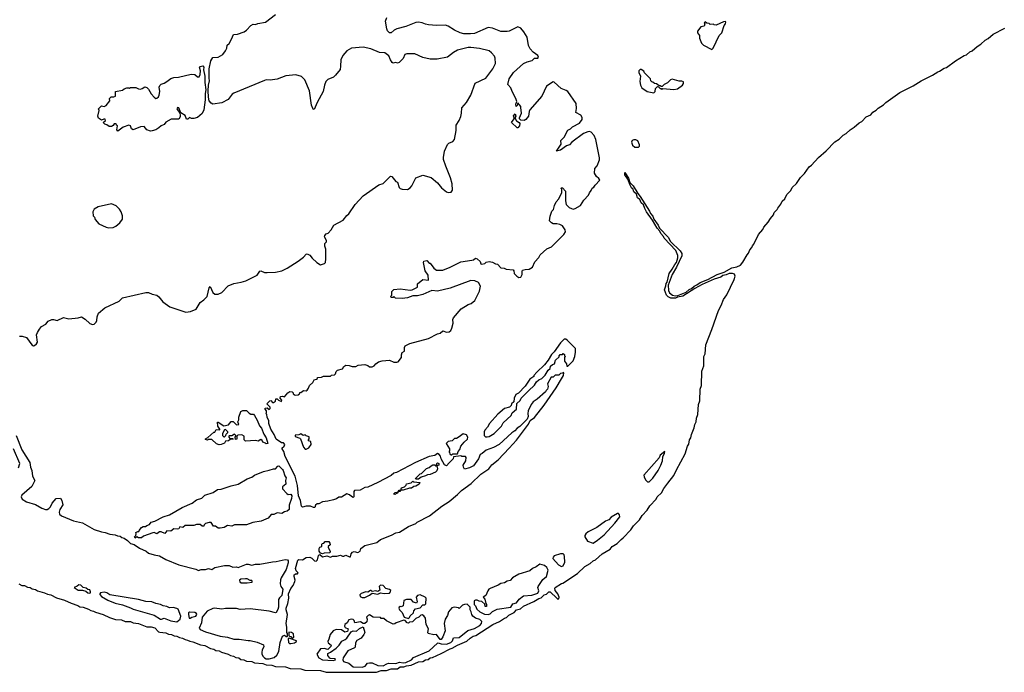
# Model space of a CAD drawing. Extents: x 1678759 to 1859541, y 384609 to 522867.
# Tile 139 of 256: x 1698441 to 1709317, y 487706 to 494920. Entities that reach past the tile are written whole.
import ezdxf

# ---------------------------------------------------------------- set-up
doc = ezdxf.new("R2010")
doc.units = 0

msp = doc.modelspace()

# ---------------------------------------------------------------- linework, layer by layer
at = {"layer": '0CON20XD'}
for points in [[(1698440, 491420), (1698467, 491423), (1698515, 491405), (1698575, 491325), (1698595, 491316), (1698605, 491318), (1698626, 491335), (1698637, 491355), (1698628, 491435), (1698637, 491463), (1698660, 491500), (1698683, 491527), (1698730, 491555), (1698754, 491586), (1698796, 491604), (1698815, 491606), (1698855, 491596), (1698925, 491628), (1698985, 491614), (1699085, 491623), (1699125, 491634), (1699165, 491610), (1699215, 491560), (1699245, 491551), (1699265, 491556), (1699284, 491575), (1699292, 491595), (1699296, 491635), (1699310, 491675), (1699381, 491735), (1699541, 491809), (1699578, 491845), (1699835, 491906), (1699865, 491904), (1699905, 491886), (1699955, 491874), (1699977, 491857), (1700021, 491801), (1700100, 491745), (1700275, 491688), (1700327, 491693), (1700391, 491719), (1700436, 491794), (1700475, 491823), (1700510, 491860), (1700533, 491957), (1700545, 491972), (1700574, 491905), (1700595, 491884), (1700635, 491884), (1700675, 491906), (1700745, 491978), (1700805, 492004), (1700888, 492018), (1700937, 492033), (1701063, 492097), (1701095, 492140), (1701105, 492142), (1701145, 492126), (1701175, 492124), (1701265, 492128), (1701336, 492144), (1701395, 492173), (1701518, 492252), (1701576, 492294), (1701605, 492328), (1701615, 492330), (1701645, 492318), (1701672, 492282), (1701722, 492235), (1701765, 492210), (1701807, 492223), (1701820, 492235), (1701823, 492275), (1701823, 492385), (1701811, 492415), (1701812, 492445), (1701830, 492465), (1701829, 492479), (1701808, 492518), (1701810, 492535), (1701825, 492552), (1701849, 492561), (1701883, 492597), (1701912, 492648), (1702015, 492704), (1702054, 492755), (1702076, 492775), (1702145, 492877), (1702235, 492974), (1702408, 493095), (1702455, 493108), (1702535, 493190), (1702550, 493185), (1702595, 493130), (1702613, 493123), (1702632, 493065), (1702645, 493053), (1702665, 493047), (1702725, 493043), (1702755, 493060), (1702774, 493085), (1702815, 493172), (1702895, 493202), (1702985, 493176), (1703056, 493115), (1703101, 493061), (1703155, 493018), (1703175, 493011), (1703207, 493015), (1703222, 493035), (1703218, 493105), (1703200, 493170), (1703148, 493302), (1703122, 493375), (1703121, 493395), (1703134, 493465), (1703165, 493540), (1703182, 493555), (1703227, 493573), (1703242, 493595), (1703261, 493695), (1703262, 493755), (1703296, 493804), (1703312, 493848), (1703322, 493885), (1703326, 493944), (1703376, 494005), (1703424, 494085), (1703473, 494217), (1703590, 494275), (1703668, 494375), (1703696, 494435), (1703694, 494495), (1703686, 494515), (1703653, 494555), (1703625, 494574), (1703521, 494601), (1703425, 494614), (1703395, 494612), (1703275, 494583), (1703232, 494558), (1703166, 494504), (1703054, 494484), (1702975, 494484), (1702895, 494501), (1702805, 494544), (1702716, 494544), (1702696, 494534), (1702675, 494490), (1702632, 494448), (1702615, 494440), (1702595, 494446), (1702565, 494441), (1702555, 494447), (1702536, 494475), (1702519, 494519), (1702475, 494552), (1702415, 494559), (1702319, 494599), (1702236, 494616), (1702106, 494604), (1702054, 494576), (1702012, 494525), (1701988, 494475), (1701986, 494405), (1701980, 494370), (1701929, 494305), (1701906, 494285), (1701843, 494257), (1701823, 494235), (1701806, 494195), (1701794, 494125), (1701726, 494004), (1701695, 493928), (1701682, 493932), (1701663, 493975), (1701642, 494135), (1701591, 494255), (1701555, 494292), (1701492, 494312), (1701379, 494301), (1701285, 494262), (1701209, 494251), (1701165, 494254), (1701145, 494249), (1700805, 494107), (1700789, 494095), (1700743, 494037), (1700675, 494001), (1700575, 493987), (1700555, 493997), (1700535, 494022), (1700526, 494065), (1700523, 494135), (1700526, 494195), (1700538, 494245), (1700533, 494275), (1700535, 494375), (1700554, 494466), (1700575, 494502), (1700635, 494507), (1700684, 494536), (1700714, 494576), (1700728, 494605), (1700733, 494637), (1700753, 494657), (1700782, 494705), (1700804, 494756), (1700845, 494758), (1700920, 494785), (1700946, 494804), (1700994, 494856), (1701018, 494872), (1701045, 494868), (1701071, 494879), (1701155, 494892), (1701265, 494977)], [(1704425, 490951), (1704446, 490985), (1704450, 491015), (1704445, 491020), (1704438, 491012), (1704415, 491010), (1704395, 490992), (1704355, 490990), (1704335, 490970), (1704312, 490968), (1704270, 490895), (1704278, 490865), (1704270, 490835), (1704255, 490820), (1704250, 490805), (1704158, 490725), (1704114, 490696), (1704090, 490665), (1704058, 490595), (1704053, 490565), (1704059, 490535), (1704047, 490505), (1703965, 490423), (1703935, 490403), (1703910, 490375), (1703877, 490353), (1703737, 490225), (1703675, 490191), (1703595, 490163), (1703550, 490125), (1703527, 490113), (1703507, 490065), (1703455, 489990), (1703410, 489965), (1703355, 489950), (1703343, 489973), (1703340, 489995), (1703370, 490045), (1703372, 490082), (1703365, 490090), (1703325, 490092), (1703315, 490100), (1703232, 490088), (1703230, 490065), (1703185, 490020), (1703155, 489990), (1703135, 490000), (1703098, 490065), (1703090, 490095), (1703075, 490113), (1703055, 490123), (1703025, 490102), (1702965, 490092), (1702814, 490026), (1702604, 489916), (1702575, 489907), (1702545, 489882), (1702396, 489804), (1702287, 489753), (1702255, 489748), (1702202, 489718), (1702140, 489715), (1702132, 489705), (1702132, 489645), (1702125, 489638), (1702105, 489648), (1702085, 489668), (1702053, 489677), (1701995, 489642), (1701965, 489642), (1701940, 489625), (1701906, 489614), (1701845, 489598), (1701785, 489592), (1701745, 489568), (1701725, 489568), (1701708, 489555), (1701702, 489528), (1701685, 489528), (1701653, 489543), (1701605, 489543), (1701565, 489532), (1701555, 489542), (1701543, 489605), (1701521, 489655), (1701511, 489771), (1701483, 489873), (1701375, 490091), (1701358, 490148), (1701339, 490175), (1701338, 490185), (1701362, 490205), (1701368, 490225), (1701355, 490242), (1701333, 490243), (1701275, 490284), (1701252, 490335), (1701215, 490392), (1701194, 490456), (1701193, 490485), (1701173, 490525), (1701170, 490555), (1701160, 490565), (1701168, 490575), (1701168, 490595), (1701153, 490613), (1701152, 490625), (1701175, 490630), (1701195, 490610), (1701207, 490623), (1701207, 490637), (1701172, 490675), (1701205, 490708), (1701215, 490710), (1701235, 490688), (1701245, 490688), (1701266, 490704), (1701272, 490728), (1701285, 490730), (1701298, 490715), (1701332, 490698), (1701338, 490715), (1701318, 490738), (1701320, 490755), (1701345, 490760), (1701365, 490750), (1701404, 490796), (1701425, 490810), (1701450, 490805), (1701460, 490795), (1701460, 490785), (1701485, 490770), (1701517, 490773), (1701530, 490785), (1701535, 490800), (1701545, 490800), (1701575, 490820), (1701605, 490818), (1701616, 490824), (1701632, 490845), (1701642, 490878), (1701679, 490911), (1701695, 490940), (1701720, 490945), (1701730, 490955), (1701730, 490965), (1701775, 490970), (1701795, 490980), (1701875, 490980), (1701885, 490990), (1701920, 490995), (1701930, 491005), (1701935, 491030), (1701950, 491045), (1702005, 491060), (1702022, 491085), (1702045, 491100), (1702079, 491099), (1702115, 491088), (1702155, 491088), (1702178, 491102), (1702255, 491108), (1702287, 491097), (1702305, 491082), (1702333, 491083), (1702358, 491092), (1702374, 491116), (1702405, 491138), (1702445, 491149), (1702525, 491156), (1702574, 491134), (1702605, 491133), (1702621, 491139), (1702658, 491185), (1702657, 491215), (1702665, 491240), (1702690, 491255), (1702690, 491295), (1702698, 491315), (1702750, 491340), (1702956, 491394), (1703055, 491448), (1703084, 491456), (1703115, 491480), (1703155, 491467), (1703185, 491468), (1703204, 491486), (1703215, 491510), (1703229, 491565), (1703227, 491605), (1703232, 491625), (1703317, 491723), (1703395, 491772), (1703426, 491784), (1703468, 491815), (1703520, 491920), (1703530, 491975), (1703510, 492015), (1703468, 492035), (1703425, 492038), (1703195, 491951), (1703055, 491920), (1702995, 491927), (1702895, 491882), (1702835, 491867), (1702782, 491868), (1702725, 491846), (1702665, 491837), (1702593, 491843), (1702575, 491860), (1702565, 491850), (1702545, 491850), (1702540, 491865), (1702550, 491875), (1702550, 491915), (1702573, 491937), (1702645, 491946), (1702755, 491931), (1702775, 491933), (1702836, 491964), (1702835, 492000), (1702893, 492047), (1702958, 492042), (1702953, 492095), (1702920, 492145), (1702900, 492235), (1702905, 492250), (1702938, 492258), (1702965, 492230), (1702975, 492230), (1703015, 492173), (1703045, 492151), (1703115, 492150), (1703196, 492184), (1703315, 492244), (1703435, 492260), (1703455, 492267), (1703475, 492284), (1703495, 492276), (1703526, 492246), (1703535, 492222), (1703545, 492217), (1703577, 492223), (1703592, 492238), (1703625, 492248), (1703665, 492240), (1703695, 492220), (1703717, 492217), (1703755, 492178), (1703793, 492173), (1703815, 492163), (1703890, 492155), (1703900, 492145), (1703902, 492115), (1703934, 492084), (1703955, 492070), (1703978, 492072), (1703992, 492105), (1703990, 492135), (1703995, 492150), (1704025, 492160), (1704067, 492163), (1704106, 492184), (1704130, 492245), (1704175, 492290), (1704191, 492319), (1704264, 492386), (1704315, 492408), (1704452, 492545), (1704468, 492575), (1704467, 492597), (1704435, 492640), (1704406, 492656), (1704375, 492664), (1704334, 492664), (1704314, 492674), (1704292, 492695), (1704301, 492749), (1704320, 492805), (1704337, 492823), (1704348, 492865), (1704368, 492905), (1704395, 492940), (1704428, 493008), (1704430, 493045), (1704420, 493055), (1704425, 493060), (1704435, 493060), (1704470, 493025), (1704468, 492918), (1704478, 492878), (1704491, 492861), (1704512, 492842), (1704535, 492831), (1704555, 492827), (1704575, 492831), (1704634, 492866), (1704674, 492926), (1704725, 492980), (1704733, 493007), (1704755, 493030), (1704763, 493057), (1704783, 493067), (1704798, 493092), (1704848, 493145), (1704838, 493165), (1704812, 493185), (1704790, 493225), (1704794, 493276), (1704818, 493305), (1704845, 493370), (1704846, 493394), (1704805, 493596), (1704785, 493640), (1704755, 493676), (1704735, 493684), (1704715, 493682), (1704667, 493663), (1704538, 493565), (1704513, 493537), (1704482, 493525), (1704415, 493478), (1704372, 493465), (1704422, 493545), (1704420, 493585), (1704455, 493620), (1704495, 493697), (1704525, 493712), (1704546, 493734), (1704626, 493775), (1704654, 493815), (1704655, 493840), (1704638, 493865), (1704583, 493893), (1704593, 493937), (1704587, 493995), (1704494, 494125), (1704478, 494138), (1704421, 494161), (1704345, 494231), (1704335, 494234), (1704259, 494185), (1704208, 494075), (1704077, 493923), (1704068, 493905), (1704060, 493855), (1704032, 493818), (1704015, 493807), (1703975, 493810), (1703962, 493825), (1703960, 493835), (1703982, 493885), (1703978, 493948), (1703975, 493961), (1703945, 494000), (1703937, 493973), (1703925, 493960), (1703921, 493985), (1703932, 494015), (1703920, 494050), (1703880, 494125), (1703867, 494165), (1703832, 494202), (1703848, 494265), (1703895, 494335), (1704007, 494435), (1704045, 494454), (1704102, 494468), (1704126, 494494), (1704165, 494494), (1704171, 494505), (1704165, 494524), (1704111, 494561), (1704078, 494598), (1704062, 494635), (1704046, 494726), (1704009, 494785), (1703975, 494828), (1703945, 494842), (1703848, 494792), (1703825, 494788), (1703755, 494791), (1703665, 494825), (1703615, 494833), (1703465, 494767), (1703422, 494762), (1703345, 494765), (1703305, 494774), (1703243, 494803), (1703175, 494847), (1703145, 494858), (1703046, 494856), (1702955, 494864), (1702925, 494869), (1702888, 494885), (1702845, 494891), (1702815, 494890), (1702705, 494843), (1702605, 494818), (1702576, 494804), (1702544, 494776), (1702525, 494773), (1702505, 494796), (1702495, 494820), (1702480, 494905), (1702497, 494945)], [(1706085, 494590), (1706102, 494605), (1706166, 494744), (1706196, 494775), (1706222, 494855), (1706237, 494875), (1706240, 494895), (1706235, 494900), (1706215, 494898), (1706135, 494860), (1706113, 494863), (1706105, 494870), (1706068, 494868), (1706055, 494878), (1706032, 494882), (1706013, 494897), (1706000, 494885), (1706010, 494875), (1706003, 494847), (1705965, 494840), (1705928, 494792), (1705928, 494775), (1705948, 494745), (1705950, 494715), (1705972, 494662), (1705995, 494638), (1706085, 494590)], [(1705601, 489795), (1705668, 489882), (1705695, 489945), (1705791, 490119), (1705819, 490205), (1705832, 490228), (1705840, 490275), (1705853, 490297), (1705860, 490335), (1705892, 490408), (1705898, 490445), (1705914, 490476), (1705916, 490515), (1705933, 490557), (1705937, 490665), (1705952, 490705), (1705956, 490835), (1705971, 490875), (1705976, 491035), (1705996, 491095), (1705996, 491195), (1706012, 491228), (1706019, 491325), (1706086, 491494), (1706159, 491705), (1706190, 491760), (1706215, 491826), (1706251, 491879), (1706332, 492048), (1706344, 492085), (1706336, 492106), (1706314, 492114), (1706276, 492114), (1706245, 492099), (1706208, 492092), (1706184, 492075), (1706110, 492050), (1705978, 491992), (1705900, 491950), (1705765, 491863), (1705707, 491853), (1705685, 491842), (1705635, 491840), (1705605, 491856), (1705584, 491875), (1705562, 491935), (1705577, 491977), (1705582, 492005), (1705592, 492018), (1705614, 492115), (1705649, 492161), (1705676, 492215), (1705694, 492236), (1705711, 492289), (1705711, 492315), (1705689, 492369), (1705558, 492505), (1705552, 492522), (1705524, 492555), (1705513, 492583), (1705484, 492615), (1705432, 492702), (1705365, 492795), (1705345, 492831), (1705333, 492873), (1705305, 492896), (1705292, 492932), (1705265, 492952), (1705253, 492993), (1705225, 493017), (1705212, 493052), (1705204, 493055), (1705185, 493090), (1705157, 493157), (1705124, 493206), (1705125, 493230), (1705165, 493168), (1705181, 493121), (1705216, 493085), (1705268, 492998), (1705295, 492966), (1705398, 492805), (1705408, 492778), (1705435, 492748), (1705446, 492716), (1705495, 492650), (1705507, 492617), (1705602, 492515), (1705629, 492469), (1705735, 492366), (1705755, 492335), (1705755, 492308), (1705695, 492185), (1705647, 492103), (1705604, 491986), (1705606, 491926), (1705619, 491899), (1705653, 491873), (1705685, 491867), (1705709, 491871), (1705801, 491909), (1705835, 491939), (1705862, 491948), (1705890, 491975), (1705922, 491988), (1705959, 492015), (1706043, 492047), (1706145, 492102), (1706221, 492129), (1706306, 492176), (1706362, 492188), (1706402, 492208), (1706429, 492241), (1706475, 492321), (1706491, 492339), (1706505, 492377), (1706529, 492401), (1706535, 492420), (1706551, 492439), (1706600, 492545), (1706651, 492599), (1706661, 492625), (1706710, 492680), (1706735, 492723), (1706768, 492762), (1706775, 492787), (1706809, 492821), (1706815, 492837), (1706850, 492880), (1706863, 492915), (1706891, 492939), (1706915, 492986), (1706959, 493031), (1706975, 493064), (1707021, 493109), (1707064, 493175), (1707109, 493221), (1707163, 493295), (1707188, 493312), (1707265, 493397), (1707350, 493470), (1707445, 493568), (1707491, 493599), (1707535, 493642), (1707569, 493661), (1707615, 493704), (1707659, 493731), (1707715, 493781), (1707744, 493796), (1707792, 493845), (1707841, 493869), (1707865, 493899), (1707902, 493918), (1707925, 493942), (1707982, 493978), (1708007, 494003), (1708164, 494115), (1708310, 494190), (1708399, 494245), (1708522, 494308), (1708581, 494345), (1708600, 494350), (1708654, 494385), (1708678, 494392), (1708778, 494465), (1708874, 494525), (1708898, 494532), (1708935, 494563), (1708963, 494577), (1709015, 494624), (1709059, 494651), (1709105, 494695), (1709138, 494712), (1709195, 494760), (1709322, 494828)], [(1699525, 493688), (1699514, 493704), (1699520, 493745), (1699510, 493755), (1699508, 493768), (1699485, 493768), (1699475, 493750), (1699455, 493740), (1699428, 493738), (1699405, 493758), (1699380, 493765), (1699363, 493783), (1699390, 493805), (1699385, 493820), (1699372, 493822), (1699345, 493810), (1699312, 493832), (1699303, 493855), (1699320, 493915), (1699310, 493935), (1699345, 493968), (1699375, 493960), (1699395, 493972), (1699438, 494022), (1699433, 494047), (1699452, 494068), (1699482, 494068), (1699500, 494075), (1699500, 494125), (1699575, 494140), (1699595, 494157), (1699625, 494167), (1699648, 494168), (1699655, 494160), (1699665, 494170), (1699725, 494172), (1699754, 494154), (1699775, 494153), (1699795, 494158), (1699824, 494176), (1699845, 494170), (1699865, 494153), (1699895, 494102), (1699927, 494065), (1699945, 494050), (1699955, 494052), (1699973, 494067), (1699983, 494085), (1699988, 494125), (1699982, 494175), (1699988, 494192), (1700003, 494207), (1700035, 494217), (1700065, 494237), (1700112, 494268), (1700145, 494282), (1700195, 494284), (1700335, 494316), (1700374, 494314), (1700405, 494290), (1700425, 494290), (1700436, 494315), (1700437, 494355), (1700428, 494395), (1700435, 494402), (1700465, 494408), (1700474, 494395), (1700471, 494365), (1700487, 494295), (1700487, 494225), (1700497, 494145), (1700488, 494105), (1700489, 494035), (1700474, 493925), (1700455, 493883), (1700405, 493840), (1700365, 493827), (1700338, 493828), (1700315, 493838), (1700298, 493822), (1700285, 493820), (1700269, 493859), (1700222, 493892), (1700197, 493947), (1700185, 493950), (1700178, 493935), (1700208, 493888), (1700214, 493864), (1700214, 493845), (1700200, 493820), (1700115, 493822), (1700055, 493788), (1700037, 493763), (1700004, 493746), (1699977, 493723), (1699945, 493703), (1699905, 493691), (1699885, 493688), (1699844, 493704), (1699815, 493740), (1699775, 493736), (1699695, 493704), (1699677, 493715), (1699666, 493746), (1699645, 493754), (1699585, 493730), (1699525, 493688)], [(1705445, 494112), (1705460, 494125), (1705462, 494158), (1705485, 494180), (1705498, 494178), (1705515, 494160), (1705525, 494160), (1705535, 494150), (1705545, 494160), (1705665, 494148), (1705706, 494154), (1705762, 494195), (1705772, 494215), (1705772, 494232), (1705755, 494242), (1705725, 494242), (1705648, 494262), (1705630, 494255), (1705597, 494223), (1705560, 494205), (1705538, 494182), (1705525, 494180), (1705515, 494190), (1705505, 494190), (1705475, 494210), (1705453, 494213), (1705435, 494230), (1705422, 494232), (1705413, 494243), (1705410, 494265), (1705343, 494333), (1705335, 494350), (1705305, 494370), (1705295, 494370), (1705280, 494355), (1705280, 494335), (1705298, 494295), (1705290, 494235), (1705298, 494195), (1705312, 494165), (1705370, 494125), (1705445, 494112)], [(1703945, 493723), (1703935, 493726), (1703873, 493785), (1703901, 493825), (1703904, 493835), (1703894, 493856), (1703915, 493880), (1703920, 493855), (1703910, 493835), (1703930, 493800), (1703958, 493785), (1703964, 493774), (1703962, 493745), (1703945, 493723)], [(1705275, 493510), (1705287, 493523), (1705288, 493535), (1705269, 493579), (1705245, 493592), (1705225, 493592), (1705207, 493583), (1705200, 493565), (1705211, 493531), (1705235, 493512), (1705275, 493510)], [(1699425, 492620), (1699475, 492623), (1699503, 492637), (1699546, 492674), (1699576, 492714), (1699575, 492750), (1699562, 492795), (1699543, 492825), (1699505, 492863), (1699455, 492883), (1699308, 492852), (1699262, 492825), (1699248, 492795), (1699253, 492753), (1699267, 492737), (1699275, 492710), (1699314, 492664), (1699395, 492627), (1699425, 492620)], [(1703605, 490308), (1703625, 490313), (1703682, 490345), (1703762, 490425), (1703782, 490465), (1703870, 490545), (1703880, 490575), (1703930, 490615), (1703932, 490678), (1703969, 490711), (1703980, 490735), (1704061, 490819), (1704129, 490881), (1704150, 490915), (1704175, 490940), (1704210, 490955), (1704245, 490990), (1704280, 491045), (1704300, 491065), (1704305, 491090), (1704325, 491110), (1704350, 491115), (1704360, 491155), (1704398, 491192), (1704400, 491205), (1704412, 491218), (1704435, 491220), (1704445, 491230), (1704458, 491218), (1704460, 491205), (1704470, 491195), (1704460, 491185), (1704460, 491145), (1704480, 491115), (1704485, 491090), (1704495, 491090), (1704555, 491150), (1704574, 491195), (1704582, 491245), (1704580, 491285), (1704489, 491379), (1704475, 491390), (1704455, 491390), (1704414, 491346), (1704343, 491247), (1704315, 491220), (1704278, 491155), (1704238, 491105), (1704152, 491025), (1704120, 490985), (1704120, 490975), (1704075, 490948), (1704068, 490935), (1704023, 490867), (1703949, 490791), (1703922, 490775), (1703902, 490735), (1703900, 490695), (1703872, 490675), (1703870, 490655), (1703852, 490638), (1703795, 490622), (1703722, 490558), (1703632, 490455), (1703610, 490415), (1703579, 490381), (1703572, 490365), (1703570, 490325), (1703585, 490310), (1703605, 490308)], [(1698403, 490325), (1698464, 490165), (1698554, 490025), (1698561, 489975), (1698576, 489935), (1698583, 489873), (1698608, 489825), (1698575, 489760), (1698464, 489665), (1698457, 489645), (1698468, 489618), (1698515, 489590), (1698615, 489561), (1698685, 489519), (1698725, 489505), (1698745, 489506), (1698764, 489516), (1698780, 489535), (1698799, 489575), (1698844, 489626), (1698892, 489632), (1698908, 489605), (1698916, 489556), (1698884, 489505), (1698877, 489475), (1698882, 489455), (1698904, 489434), (1699035, 489379), (1699135, 489357), (1699265, 489284), (1699345, 489258), (1699385, 489252), (1699435, 489231), (1699495, 489226), (1699520, 489215), (1699552, 489212), (1699570, 489195), (1699595, 489190), (1699633, 489163), (1699665, 489129), (1699705, 489119), (1699765, 489079), (1699838, 489045), (1699864, 489024), (1699925, 489003), (1699985, 488992), (1700055, 488951), (1700198, 488892), (1700387, 488847), (1700415, 488830), (1700445, 488843), (1700495, 488843), (1700525, 488854), (1700565, 488841), (1700595, 488864), (1700705, 488886), (1700755, 488886), (1700795, 488868), (1700835, 488871), (1700855, 488866), (1700945, 488900), (1700965, 488901), (1701005, 488890), (1701045, 488900), (1701095, 488900), (1701235, 488928), (1701275, 488929), (1701375, 488951), (1701400, 488950), (1701408, 488938), (1701406, 488916), (1701385, 488841), (1701329, 488751), (1701322, 488728), (1701318, 488685), (1701327, 488655), (1701347, 488625), (1701338, 488555), (1701310, 488530), (1701300, 488510), (1701298, 488425), (1701291, 488399), (1701275, 488368), (1701265, 488362), (1701195, 488381), (1700985, 488409), (1700875, 488401), (1700835, 488410), (1700715, 488411), (1700675, 488402), (1700594, 488416), (1700575, 488412), (1700510, 488380), (1700456, 488315), (1700449, 488251), (1700422, 488195), (1700435, 488179), (1700495, 488152), (1700654, 488104), (1700735, 488094), (1700805, 488073), (1700864, 488074), (1700965, 488057), (1700988, 488058), (1701065, 488038), (1701135, 488010), (1701136, 487986), (1701121, 487955), (1701114, 487926), (1701116, 487905), (1701129, 487879), (1701145, 487865), (1701165, 487856), (1701197, 487853), (1701250, 487870), (1701281, 487895), (1701303, 487937), (1701319, 488035), (1701345, 488104), (1701365, 488117), (1701385, 488102), (1701395, 488100), (1701400, 488105), (1701400, 488135), (1701390, 488145), (1701392, 488205), (1701383, 488247), (1701400, 488345), (1701385, 488395), (1701386, 488415), (1701402, 488465), (1701412, 488525), (1701409, 488575), (1701435, 488634), (1701463, 488667), (1701480, 488710), (1701482, 488725), (1701472, 488765), (1701474, 488785), (1701495, 488798), (1701505, 488790), (1701518, 488805), (1701495, 488828), (1701489, 488855), (1701513, 488945), (1701525, 488954), (1701565, 488948), (1701605, 488974), (1701645, 488980), (1701669, 488969), (1701697, 488937), (1701715, 488933), (1701732, 488948), (1701743, 488997), (1701750, 489005), (1701758, 489008), (1701785, 488982), (1701835, 488992), (1701875, 488978), (1701895, 488990), (1701945, 488990), (1701985, 489002), (1702005, 488988), (1702022, 488988), (1702045, 489000), (1702085, 488981), (1702095, 488983), (1702104, 489016), (1702118, 489035), (1702135, 489040), (1702175, 489029), (1702200, 489045), (1702210, 489075), (1702255, 489106), (1702385, 489142), (1702425, 489174), (1702549, 489221), (1702595, 489246), (1702635, 489254), (1702735, 489317), (1702815, 489350), (1702833, 489365), (1702966, 489434), (1703105, 489542), (1703186, 489595), (1703275, 489671), (1703320, 489715), (1703428, 489792), (1703536, 489895), (1703624, 489956), (1703655, 489998), (1703725, 490055), (1703847, 490183), (1703927, 490273), (1704027, 490403), (1704061, 490449), (1704080, 490490), (1704126, 490524), (1704233, 490657), (1704365, 490849), (1704425, 490951)], [(1700645, 490220), (1700615, 490230), (1700565, 490280), (1700525, 490280), (1700515, 490272), (1700495, 490280), (1700492, 490288), (1700518, 490302), (1700585, 490360), (1700595, 490360), (1700612, 490388), (1700650, 490385), (1700650, 490395), (1700628, 490425), (1700625, 490470), (1700635, 490470), (1700695, 490432), (1700747, 490443), (1700775, 490480), (1700798, 490478), (1700835, 490442), (1700860, 490445), (1700850, 490475), (1700860, 490495), (1700862, 490525), (1700883, 490587), (1700905, 490600), (1700945, 490600), (1700975, 490570), (1700995, 490560), (1701025, 490558), (1701035, 490546), (1701065, 490493), (1701090, 490430), (1701111, 490405), (1701137, 490337), (1701165, 490297), (1701180, 490235), (1701165, 490230), (1701155, 490240), (1701125, 490250), (1701118, 490268), (1701105, 490280), (1701075, 490260), (1701045, 490270), (1700935, 490262), (1700920, 490275), (1700920, 490315), (1700895, 490330), (1700852, 490328), (1700840, 490315), (1700838, 490282), (1700825, 490280), (1700820, 490305), (1700830, 490315), (1700830, 490325), (1700815, 490340), (1700785, 490320), (1700755, 490320), (1700750, 490315), (1700750, 490305), (1700762, 490292), (1700795, 490290), (1700798, 490282), (1700765, 490280), (1700747, 490263), (1700715, 490260), (1700703, 490237), (1700665, 490223), (1700645, 490220)], [(1700705, 490310), (1700718, 490322), (1700722, 490338), (1700740, 490355), (1700740, 490365), (1700715, 490388), (1700704, 490386), (1700680, 490345), (1700682, 490322), (1700695, 490310), (1700705, 490310)], [(1701605, 490172), (1701635, 490188), (1701662, 490225), (1701658, 490258), (1701630, 490265), (1701630, 490275), (1701640, 490285), (1701638, 490308), (1701605, 490320), (1701595, 490330), (1701573, 490323), (1701545, 490342), (1701525, 490330), (1701484, 490326), (1701482, 490312), (1701534, 490294), (1701543, 490285), (1701576, 490195), (1701594, 490174), (1701605, 490172)], [(1703215, 490110), (1703225, 490120), (1703275, 490120), (1703283, 490147), (1703302, 490168), (1703312, 490205), (1703350, 490250), (1703388, 490282), (1703390, 490305), (1703375, 490332), (1703338, 490342), (1703295, 490308), (1703265, 490292), (1703245, 490290), (1703217, 490263), (1703175, 490258), (1703150, 490235), (1703187, 490177), (1703188, 490152), (1703180, 490145), (1703190, 490135), (1703192, 490122), (1703205, 490110), (1703215, 490110)], [(1698429, 489965), (1698444, 490014), (1698371, 490175)], [(1705395, 489811), (1705435, 489853), (1705492, 489935), (1705524, 489995), (1705541, 490045), (1705544, 490086), (1705565, 490130), (1705567, 490147), (1705515, 490107), (1705504, 490076), (1705336, 489885), (1705338, 489865), (1705355, 489833), (1705375, 489812), (1705395, 489811)], [(1699715, 489190), (1699708, 489205), (1699722, 489218), (1699728, 489235), (1699725, 489250), (1699745, 489262), (1699758, 489262), (1699760, 489275), (1699785, 489308), (1699805, 489318), (1699832, 489318), (1699845, 489330), (1699875, 489340), (1699892, 489365), (1699934, 489376), (1700025, 489426), (1700095, 489446), (1700235, 489529), (1700345, 489574), (1700395, 489613), (1700451, 489629), (1700486, 489664), (1700578, 489692), (1700625, 489727), (1700665, 489732), (1700775, 489768), (1700855, 489786), (1700954, 489846), (1701006, 489864), (1701036, 489884), (1701135, 489926), (1701198, 489942), (1701245, 489956), (1701266, 489954), (1701292, 489985), (1701305, 489987), (1701345, 489949), (1701351, 489935), (1701369, 489879), (1701384, 489855), (1701376, 489825), (1701379, 489785), (1701342, 489755), (1701342, 489735), (1701391, 489681), (1701405, 489672), (1701435, 489676), (1701448, 489655), (1701445, 489628), (1701418, 489555), (1701416, 489505), (1701395, 489487), (1701365, 489480), (1701335, 489463), (1701285, 489468), (1701249, 489451), (1701218, 489452), (1701185, 489410), (1701110, 489375), (1701015, 489360), (1700945, 489337), (1700815, 489336), (1700785, 489320), (1700737, 489327), (1700700, 489305), (1700655, 489298), (1700635, 489300), (1700605, 489320), (1700582, 489322), (1700555, 489360), (1700535, 489362), (1700495, 489350), (1700480, 489335), (1700475, 489320), (1700455, 489320), (1700435, 489338), (1700395, 489338), (1700365, 489328), (1700267, 489327), (1700242, 489308), (1700210, 489315), (1700197, 489293), (1700182, 489288), (1700145, 489292), (1700110, 489265), (1700065, 489270), (1700045, 489242), (1700005, 489258), (1699985, 489258), (1699955, 489238), (1699925, 489250), (1699911, 489249), (1699810, 489210), (1699785, 489193), (1699755, 489193), (1699735, 489202), (1699715, 489190)], [(1702815, 489840), (1702812, 489848), (1702865, 489900), (1702878, 489902), (1702935, 489960), (1702965, 489970), (1702985, 489990), (1703005, 490000), (1703025, 490000), (1703035, 489990), (1703050, 489990), (1703050, 490015), (1703055, 490020), (1703070, 490015), (1703070, 489995), (1703050, 489990), (1703056, 489955), (1703048, 489932), (1703035, 489917), (1702976, 489894), (1702945, 489890), (1702925, 489877), (1702875, 489862), (1702845, 489842), (1702815, 489840)], [(1698433, 488685), (1698465, 488666), (1698495, 488664), (1698526, 488646), (1698556, 488645), (1698579, 488629), (1698615, 488620), (1698637, 488607), (1698715, 488584), (1698748, 488568), (1698785, 488561), (1698848, 488528), (1698935, 488504), (1699009, 488469), (1699084, 488445), (1699105, 488429), (1699142, 488425), (1699202, 488405), (1699225, 488388), (1699255, 488383), (1699280, 488370), (1699363, 488345), (1699432, 488312), (1699500, 488290), (1699565, 488285), (1699607, 488267), (1699665, 488267), (1699695, 488252), (1699753, 488245), (1699845, 488208), (1699895, 488209), (1699935, 488199), (1699975, 488155), (1699988, 488148), (1700055, 488144), (1700085, 488129), (1700116, 488125), (1700148, 488108), (1700178, 488105), (1700205, 488089), (1700240, 488085), (1700267, 488067), (1700295, 488061), (1700319, 488049), (1700355, 488043), (1700439, 488009), (1700485, 488002), (1700550, 487970), (1700585, 487962), (1700608, 487948), (1700645, 487943), (1700669, 487929), (1700744, 487905), (1700771, 487891), (1700804, 487885), (1700828, 487868), (1700860, 487865), (1700885, 487848), (1700915, 487843), (1700945, 487828), (1701005, 487825), (1701035, 487810), (1701127, 487805), (1701165, 487790), (1701227, 487785), (1701265, 487771), (1701377, 487765), (1701428, 487748), (1701545, 487745), (1701589, 487729), (1701765, 487724), (1701825, 487706), (1702383, 487707), (1702432, 487725), (1702493, 487727), (1702545, 487744), (1702614, 487746), (1702645, 487766), (1702684, 487766), (1702715, 487779), (1702764, 487786), (1702845, 487821), (1702893, 487827), (1702922, 487845), (1702951, 487849), (1702975, 487864), (1703001, 487869), (1703098, 487912), (1703195, 487964), (1703219, 487971), (1703278, 488005), (1703381, 488049), (1703415, 488084), (1703451, 488105), (1703478, 488112), (1703668, 488235), (1703742, 488268), (1703795, 488304), (1703819, 488311), (1703845, 488337), (1703902, 488368), (1703929, 488395), (1703972, 488408), (1704005, 488437), (1704121, 488489), (1704175, 488521), (1704201, 488529), (1704235, 488564), (1704260, 488570), (1704285, 488595), (1704299, 488595), (1704375, 488524), (1704385, 488516), (1704395, 488518), (1704398, 488535), (1704384, 488575), (1704355, 488611), (1704352, 488635), (1704357, 488645), (1704425, 488686), (1704440, 488690), (1704602, 488798), (1704685, 488875), (1704741, 488909), (1704775, 488938), (1704802, 488948), (1704875, 489015), (1704962, 489068), (1704987, 489095), (1705039, 489131), (1705083, 489175), (1705108, 489192), (1705191, 489279), (1705220, 489325), (1705288, 489392), (1705315, 489441), (1705372, 489498), (1705401, 489545), (1705471, 489619), (1705481, 489645), (1705529, 489691), (1705555, 489737), (1705601, 489795)], [(1702585, 489672), (1702570, 489675), (1702590, 489695), (1702620, 489700), (1702632, 489718), (1702650, 489720), (1702660, 489745), (1702690, 489755), (1702710, 489775), (1702715, 489790), (1702765, 489800), (1702785, 489820), (1702795, 489810), (1702860, 489805), (1702852, 489785), (1702816, 489764), (1702795, 489760), (1702767, 489743), (1702745, 489742), (1702675, 489718), (1702650, 489720), (1702640, 489705), (1702620, 489700), (1702610, 489685), (1702585, 489672)], [(1704775, 489135), (1704825, 489167), (1704895, 489227), (1705016, 489355), (1705069, 489425), (1705067, 489447), (1705055, 489462), (1705045, 489463), (1704975, 489419), (1704948, 489392), (1704911, 489375), (1704815, 489306), (1704720, 489260), (1704694, 489235), (1704683, 489217), (1704683, 489205), (1704711, 489155), (1704775, 489135)], [(1701785, 489017), (1701762, 489022), (1701749, 489045), (1701748, 489075), (1701755, 489088), (1701780, 489095), (1701778, 489122), (1701785, 489130), (1701800, 489135), (1701815, 489150), (1701855, 489150), (1701868, 489135), (1701870, 489115), (1701850, 489095), (1701848, 489085), (1701870, 489045), (1701870, 489035), (1701862, 489028), (1701805, 489022), (1701785, 489017)], [(1704425, 488876), (1704445, 488884), (1704462, 488925), (1704460, 488985), (1704454, 489005), (1704444, 489014), (1704413, 489017), (1704345, 488994), (1704332, 488978), (1704331, 488965), (1704393, 488893), (1704425, 488876)], [(1703615, 488344), (1703637, 488353), (1703662, 488378), (1703715, 488404), (1703865, 488425), (1703889, 488461), (1703927, 488473), (1703957, 488513), (1704005, 488552), (1704097, 488557), (1704165, 488581), (1704177, 488605), (1704164, 488645), (1704166, 488655), (1704220, 488730), (1704261, 488765), (1704280, 488835), (1704265, 488864), (1704238, 488888), (1704185, 488900), (1704145, 488872), (1704105, 488854), (1704075, 488827), (1703955, 488791), (1703885, 488750), (1703858, 488722), (1703825, 488713), (1703795, 488694), (1703755, 488686), (1703725, 488668), (1703636, 488634), (1703623, 488625), (1703612, 488605), (1703588, 488555), (1703560, 488535), (1703580, 488515), (1703588, 488468), (1703598, 488455), (1703598, 488432), (1703584, 488434), (1703578, 488458), (1703545, 488490), (1703515, 488492), (1703495, 488502), (1703475, 488502), (1703462, 488495), (1703460, 488455), (1703475, 488440), (1703492, 488405), (1703522, 488375), (1703575, 488347), (1703615, 488344)], [(1699215, 488582), (1699222, 488585), (1699223, 488595), (1699215, 488618), (1699193, 488623), (1699177, 488637), (1699143, 488643), (1699115, 488670), (1699095, 488672), (1699075, 488658), (1699042, 488645), (1699088, 488615), (1699135, 488614), (1699172, 488602), (1699195, 488584), (1699215, 488582)], [(1700886, 488694), (1700955, 488694), (1701007, 488703), (1701010, 488715), (1701005, 488720), (1700985, 488720), (1700955, 488738), (1700935, 488740), (1700885, 488737), (1700868, 488725), (1700874, 488705), (1700886, 488694)], [(1702225, 488533), (1702255, 488534), (1702305, 488558), (1702335, 488580), (1702395, 488570), (1702427, 488583), (1702465, 488578), (1702525, 488582), (1702538, 488595), (1702539, 488609), (1702525, 488623), (1702484, 488634), (1702455, 488667), (1702425, 488670), (1702413, 488655), (1702418, 488615), (1702395, 488598), (1702375, 488608), (1702335, 488600), (1702325, 488610), (1702315, 488610), (1702287, 488593), (1702265, 488596), (1702212, 488578), (1702199, 488561), (1702203, 488543), (1702225, 488533)], [(1700175, 488262), (1700215, 488293), (1700222, 488325), (1700193, 488403), (1700175, 488412), (1700135, 488421), (1700095, 488419), (1700065, 488434), (1700025, 488441), (1699995, 488457), (1699945, 488466), (1699900, 488485), (1699835, 488489), (1699755, 488511), (1699435, 488563), (1699405, 488584), (1699375, 488591), (1699335, 488583), (1699327, 488575), (1699327, 488565), (1699346, 488545), (1699414, 488505), (1699495, 488469), (1699575, 488450), (1699665, 488420), (1699695, 488404), (1699925, 488338), (1699995, 488295), (1700006, 488294), (1700035, 488303), (1700111, 488275), (1700175, 488262)], [(1702735, 488300), (1702748, 488312), (1702755, 488330), (1702790, 488365), (1702793, 488387), (1702812, 488408), (1702865, 488420), (1702895, 488450), (1702915, 488450), (1702928, 488462), (1702930, 488525), (1702920, 488535), (1702865, 488561), (1702834, 488556), (1702820, 488535), (1702830, 488485), (1702825, 488470), (1702792, 488482), (1702765, 488510), (1702715, 488512), (1702685, 488500), (1702675, 488440), (1702655, 488428), (1702645, 488432), (1702633, 488427), (1702628, 488415), (1702635, 488398), (1702666, 488366), (1702687, 488317), (1702735, 488300)], [(1702225, 487764), (1702257, 487773), (1702283, 487807), (1702305, 487812), (1702335, 487809), (1702395, 487780), (1702455, 487776), (1702495, 487801), (1702515, 487806), (1702595, 487804), (1702635, 487819), (1702675, 487810), (1702706, 487815), (1702768, 487845), (1702792, 487868), (1702965, 487942), (1703055, 488028), (1703065, 488031), (1703095, 488020), (1703155, 488018), (1703204, 488035), (1703223, 488055), (1703233, 488087), (1703295, 488089), (1703392, 488168), (1703465, 488189), (1703522, 488225), (1703543, 488245), (1703547, 488267), (1703525, 488290), (1703475, 488304), (1703447, 488325), (1703434, 488344), (1703426, 488376), (1703418, 488395), (1703417, 488427), (1703385, 488458), (1703354, 488456), (1703333, 488447), (1703295, 488410), (1703288, 488418), (1703245, 488426), (1703215, 488417), (1703179, 488375), (1703168, 488335), (1703140, 488295), (1703131, 488245), (1703142, 488165), (1703115, 488098), (1703095, 488067), (1703085, 488067), (1703045, 488122), (1703015, 488120), (1702954, 488134), (1702950, 488145), (1702956, 488186), (1702930, 488235), (1702922, 488305), (1702905, 488330), (1702885, 488340), (1702872, 488338), (1702850, 488315), (1702815, 488300), (1702780, 488265), (1702745, 488260), (1702735, 488250), (1702722, 488252), (1702698, 488278), (1702685, 488282), (1702599, 488251), (1702585, 488240), (1702565, 488237), (1702492, 488275), (1702462, 488302), (1702435, 488300), (1702425, 488310), (1702345, 488316), (1702305, 488340), (1702290, 488335), (1702270, 488315), (1702278, 488295), (1702277, 488265), (1702255, 488247), (1702235, 488247), (1702205, 488263), (1702143, 488253), (1702135, 488278), (1702125, 488288), (1702105, 488293), (1702078, 488285), (1702058, 488252), (1702032, 488235), (1702028, 488215), (1702035, 488202), (1702068, 488185), (1702063, 488157), (1702031, 488151), (1701995, 488177), (1701935, 488178), (1701905, 488163), (1701870, 488125), (1701857, 488073), (1701843, 488045), (1701850, 488030), (1701880, 488005), (1701878, 487992), (1701843, 487957), (1701805, 487969), (1701765, 487964), (1701724, 487905), (1701744, 487864), (1701785, 487844), (1701905, 487837), (1701930, 487845), (1701925, 487856), (1701875, 487857), (1701865, 487862), (1701845, 487892), (1701846, 487914), (1701875, 487927), (1701938, 487972), (1701970, 488005), (1702001, 488049), (1702035, 488067), (1702054, 488085), (1702102, 488155), (1702125, 488164), (1702160, 488160), (1702195, 488190), (1702235, 488210), (1702252, 488145), (1702242, 488125), (1702212, 488085), (1702164, 488056), (1702150, 488030), (1702146, 487985), (1702140, 487975), (1702065, 487945), (1702013, 487865), (1702010, 487845), (1702017, 487827), (1702076, 487806), (1702126, 487766), (1702225, 487764)], [(1700325, 488305), (1700344, 488316), (1700385, 488328), (1700396, 488345), (1700394, 488355), (1700377, 488367), (1700315, 488371), (1700307, 488363), (1700305, 488345), (1700314, 488305), (1700325, 488305)], [(1701455, 488080), (1701468, 488095), (1701465, 488130), (1701445, 488147), (1701412, 488148), (1701412, 488112), (1701425, 488100), (1701435, 488100), (1701455, 488080)], [(1701435, 488024), (1701475, 488032), (1701500, 488045), (1701500, 488055), (1701415, 488082), (1701408, 488075), (1701410, 488035), (1701420, 488025), (1701435, 488024)]]:
    msp.add_lwpolyline(points, dxfattribs=at)

doc.saveas('drawing.dxf')
